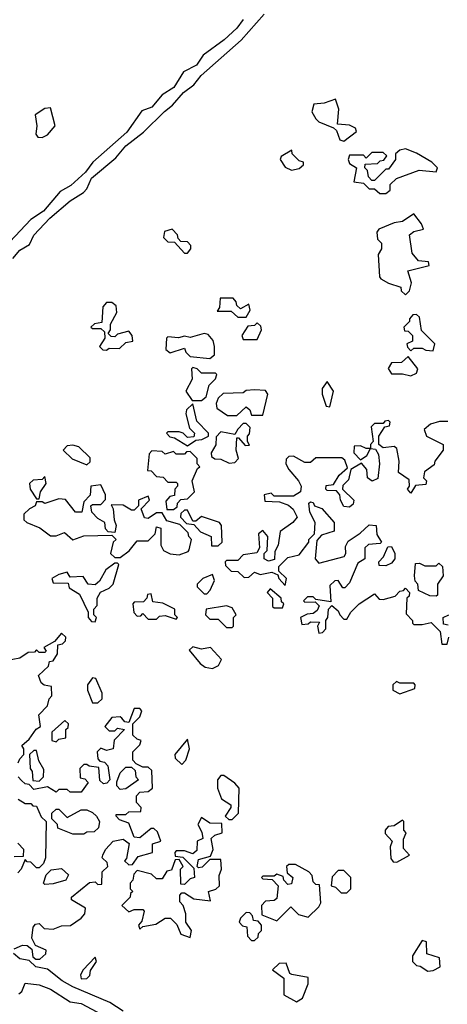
# Model space of a CAD drawing. Extents: x 2737564 to 2859580, y 876530 to 1012372.
# Tile 102 of 110: x 2745725 to 2747255, y 996171 to 999695. Entities that reach past the tile are written whole.
import ezdxf

# ---------------------------------------------------------------- set-up
doc = ezdxf.new("R2010")
doc.units = 0

msp = doc.modelspace()

# ---------------------------------------------------------------- linework, layer by layer
at = {"layer": '0CON05XD'}
for points in [[(2746524.4, 999695.6), (2746502.5, 999665), (2746456.5, 999623.5), (2746381.4, 999568.6), (2746357.3, 999532.7), (2746311.2, 999508.8), (2746277.1, 999452.9), (2746234.4, 999425.6), (2746197.9, 999382.1), (2746161.7, 999368.3), (2746108, 999292), (2745986.7, 999185), (2745960.3, 999149.7), (2745908, 999102), (2745870.3, 999079.7), (2745810.4, 999009.6), (2745765, 998980), (2745689.7, 998900.3)], [(2745700, 998840), (2745725, 998870), (2745760, 998890), (2745775, 998923.3), (2745833.3, 998985), (2745905, 999046.7), (2745953, 999077), (2745965, 999090), (2745981.7, 999128.3), (2746069.5, 999200.5), (2746105, 999243.3), (2746167.5, 999292.5), (2746243, 999367), (2746271.2, 999388.8), (2746311.2, 999435), (2746347.7, 999462.3), (2746374.4, 999495.6), (2746517.7, 999622.3), (2746600, 999715)], [(2746885, 999260), (2746930, 999295), (2746926.4, 999306.4), (2746905, 999317.5), (2746861.7, 999321.7), (2746866.7, 999375), (2746855, 999410), (2746815, 999396.7), (2746777, 999393), (2746770, 999365), (2746785, 999340), (2746795, 999330), (2746848.3, 999308.3), (2746858.3, 999298.3), (2746870, 999265), (2746885, 999260)], [(2745805, 999273.3), (2745825, 999283.3), (2745852.5, 999315), (2745835, 999380), (2745815, 999377.5), (2745780, 999355), (2745786.7, 999315), (2745782.5, 999285), (2745790, 999275), (2745805, 999273.3)], [(2747035, 999072.5), (2747050, 999085), (2747050, 999105), (2747073, 999127), (2747153.9, 999156.1), (2747215, 999150), (2747220, 999165), (2747200, 999185), (2747145, 999217.5), (2747105, 999232.5), (2747085, 999227.5), (2747070, 999215), (2747070, 999195), (2747045, 999160), (2747035, 999160), (2746995, 999120), (2746985, 999120), (2746973, 999133), (2746970, 999155), (2746960, 999165), (2746961.7, 999178.3), (2747005, 999180), (2747015, 999190), (2747028.3, 999191.7), (2747038.3, 999208.3), (2747025, 999220), (2746985, 999220), (2746965, 999200), (2746955, 999210), (2746905, 999210), (2746900, 999195), (2746905, 999180), (2746930, 999165), (2746920, 999115), (2746955, 999110), (2746975, 999090), (2746995, 999090), (2747013, 999073), (2747035, 999072.5)], [(2746697, 999157), (2746725, 999162.5), (2746740, 999175), (2746740, 999185), (2746725, 999190), (2746700, 999215), (2746698.3, 999228.3), (2746660, 999205), (2746657.5, 999195), (2746675, 999167.5), (2746697, 999157)], [(2747105, 998710), (2747120, 998725), (2747126.7, 998753.3), (2747113.6, 998796.4), (2747190, 998815), (2747188.3, 998828.3), (2747151.7, 998831.7), (2747129.5, 998859.5), (2747120, 998925), (2747135, 998937.5), (2747170, 998945), (2747162.5, 998965), (2747135, 999000), (2747095, 998972.5), (2747065, 998967.5), (2747010, 998945), (2747002.5, 998935), (2747005, 998910), (2747020, 998895), (2747020, 998875), (2747007.5, 998855), (2747012.5, 998775), (2747017, 998767), (2747045, 998752.5), (2747088.3, 998738.3), (2747090, 998725), (2747105, 998710)], [(2746325, 998860), (2746337.5, 998875), (2746337, 998887), (2746325, 998900), (2746301.7, 998901.7), (2746291.7, 998911.7), (2746290, 998925), (2746270, 998945), (2746243.6, 998936.4), (2746240, 998915), (2746255, 998900), (2746278.3, 998898.3), (2746315, 998860), (2746325, 998860)], [(2746035, 998512.5), (2746045, 998520), (2746081.7, 998518.3), (2746105, 998540), (2746130, 998545), (2746127.5, 998565), (2746115, 998580), (2746075, 998570), (2746065, 998560), (2746051.7, 998561.7), (2746041.7, 998571.7), (2746050, 998585), (2746050, 998605), (2746073, 998647), (2746070.7, 998670.7), (2746055, 998682.5), (2746035, 998682.5), (2746023, 998667), (2746018.3, 998611.7), (2745993, 998607), (2745980, 998595), (2745985, 998590), (2746015, 998590), (2746028.3, 998578.3), (2746030, 998555), (2746010, 998525), (2746023, 998513), (2746035, 998512.5)], [(2746535, 998630), (2746550, 998655), (2746545, 998677.5), (2746515, 998660), (2746501.7, 998671.7), (2746500, 998685), (2746488.3, 998698.3), (2746441.7, 998698.3), (2746440, 998665), (2746431.7, 998651.7), (2746481.7, 998651.7), (2746505, 998630), (2746535, 998630)], [(2747205, 998510), (2747210, 998535), (2747163, 998583), (2747155, 998630), (2747145, 998640), (2747131.7, 998638.3), (2747120, 998625), (2747120, 998615), (2747100, 998595), (2747101.7, 998581.7), (2747115, 998580), (2747130, 998565), (2747130, 998545), (2747110, 998535), (2747113, 998523), (2747125, 998510), (2747135, 998520), (2747165, 998520), (2747178.3, 998511.7), (2747205, 998510)], [(2746575, 998550), (2746590, 998585), (2746588.3, 998598.3), (2746575, 998610), (2746565, 998600), (2746541.7, 998598.3), (2746520, 998565), (2746525, 998550), (2746575, 998550)], [(2746405, 998482.5), (2746422.5, 998495), (2746422.5, 998525), (2746417, 998547), (2746398.8, 998568.8), (2746385, 998572.5), (2746335, 998557.5), (2746315, 998562.5), (2746293, 998557), (2746255, 998560), (2746250, 998555), (2746247.5, 998515), (2746263, 998503), (2746315, 998520), (2746320, 998505), (2746335, 998490), (2746405, 998482.5)], [(2747125, 998420), (2747145, 998430), (2747150, 998445), (2747115, 998490), (2747091.7, 998468.3), (2747055, 998467.5), (2747043, 998447), (2747055, 998427.5), (2747095, 998427.5), (2747125, 998420)], [(2746341.7, 998331.7), (2746375, 998332.5), (2746392.5, 998345), (2746403, 998387), (2746425, 998410), (2746430, 998425), (2746425, 998430), (2746375, 998430), (2746360, 998445), (2746345, 998450), (2746340, 998445), (2746341.7, 998408.3), (2746320, 998365), (2746341.7, 998331.7)], [(2746835, 998310), (2746847.5, 998365), (2746825, 998400), (2746807.5, 998375), (2746807.5, 998355), (2746821.7, 998311.7), (2746835, 998310)], [(2746501.7, 998278.3), (2746535, 998310), (2746548.3, 998298.3), (2746555, 998280), (2746595, 998280), (2746612.5, 998355), (2746605, 998367.5), (2746565, 998370), (2746535, 998367.5), (2746525, 998360), (2746452.5, 998357.5), (2746435, 998340), (2746428.3, 998321.7), (2746430, 998305), (2746468.3, 998278.3), (2746501.7, 998278.3)], [(2746325, 998170), (2746355, 998190), (2746377, 998193), (2746400, 998205), (2746400, 998215), (2746358.3, 998258.3), (2746345, 998320), (2746321.7, 998298.3), (2746320, 998285), (2746333, 998233), (2746350, 998215), (2746348.3, 998201.7), (2746325, 998200), (2746310, 998215), (2746295, 998220), (2746255, 998220), (2746250, 998215), (2746261.7, 998201.7), (2746278.3, 998198.3), (2746325, 998170)], [(2746475, 998107.5), (2746495, 998110), (2746507.5, 998125), (2746500, 998155), (2746501.7, 998198.3), (2746508.3, 998198.3), (2746531.7, 998171.7), (2746547.5, 998172.5), (2746540, 998185), (2746540, 998205), (2746547, 998213), (2746550, 998235), (2746535, 998250), (2746525, 998250), (2746505, 998230), (2746495, 998210), (2746445, 998220), (2746428.3, 998201.7), (2746427, 998173), (2746410, 998145), (2746411.7, 998131.7), (2746423, 998123), (2746445, 998122.5), (2746475, 998107.5)], [(2747257, 998257), (2747227, 998257), (2747195, 998247.5), (2747171.7, 998228.3), (2747180, 998205), (2747240, 998175), (2747240, 998155), (2747210, 998115), (2747208.3, 998101.7), (2747173, 998077), (2747170, 998055), (2747180, 998045), (2747178.3, 998031.7), (2747141.7, 998028.3), (2747125, 998000), (2747112.5, 998015), (2747120, 998025), (2747118.3, 998048.3), (2747080, 998075), (2747082.5, 998115), (2747075, 998160), (2747065, 998167.5), (2747025, 998162.5), (2747010, 998175), (2747010, 998205), (2747031.7, 998238.3), (2747048.3, 998241.7), (2747050, 998255), (2747045, 998260), (2747031.7, 998258.3), (2747025, 998250), (2746995, 998250), (2746982.5, 998237.5), (2746990, 998185), (2746980, 998175), (2746980, 998160), (2746965, 998160), (2746945, 998170), (2746921.7, 998168.3), (2746920, 998145), (2746945, 998120), (2746967.5, 998135), (2746980, 998160), (2746998.3, 998158.3), (2747009.3, 998139.3), (2747012.5, 998105), (2747007, 998053), (2746986.4, 998043.6), (2746970, 998055), (2746967.5, 998085), (2746948.3, 998108.3), (2746910, 998085), (2746901.7, 998048.3), (2746881.7, 998028.3), (2746880, 998015), (2746920, 997975), (2746918.3, 997961.7), (2746905, 997950), (2746885, 997952.5), (2746872.5, 997975), (2746870, 997995), (2746858.3, 998008.3), (2746825, 998010), (2746820, 998015), (2746821.7, 998028.3), (2746848.3, 998031.7), (2746867.5, 998065), (2746898.3, 998091.7), (2746888.3, 998118.3), (2746877.5, 998127.5), (2746785, 998127.5), (2746765, 998110), (2746745, 998110), (2746705, 998132.5), (2746688.3, 998131.7), (2746678.3, 998121.7), (2746677.5, 998105), (2746687.5, 998085), (2746722.5, 998045), (2746732.5, 998025), (2746730, 998005), (2746705, 997990), (2746635, 997990), (2746625, 998000), (2746600, 997995), (2746601.7, 997971.7), (2746655, 997970), (2746687, 997957), (2746703.6, 997943.6), (2746717.5, 997915), (2746702.5, 997895), (2746656.4, 997863.6), (2746650, 997815), (2746638.3, 997791.7), (2746637, 997763), (2746615, 997757.5), (2746600, 997765), (2746600, 997785), (2746610, 997795), (2746612.5, 997845), (2746595, 997867.5), (2746580, 997855), (2746582.5, 997805), (2746573, 997787), (2746525, 997780), (2746505, 997760), (2746465, 997760), (2746460, 997755), (2746461.7, 997741.7), (2746481.7, 997721.7), (2746505, 997720), (2746528.3, 997698.3), (2746545, 997700), (2746565, 997717.5), (2746585, 997710), (2746627.5, 997717.5), (2746648.3, 997708.3), (2746652.5, 997695), (2746675, 997670), (2746680, 997695), (2746651.7, 997721.7), (2746651.7, 997738.3), (2746685, 997770), (2746725, 997780), (2746760, 997825), (2746760, 997835), (2746780, 997855), (2746782.5, 997895), (2746763, 997933), (2746760, 997965), (2746765, 997970), (2746775, 997967.5), (2746780, 997955), (2746806.1, 997946.1), (2746850, 997895), (2746850, 997865), (2746805, 997850), (2746788.3, 997831.7), (2746782.5, 997765), (2746795, 997750), (2746886.4, 997773.6), (2746892.5, 997785), (2746890.7, 997809.3), (2746900.7, 997829.3), (2746943, 997857), (2746975, 997887.5), (2747000, 997885), (2747003, 997853), (2747020, 997825), (2747015, 997820), (2746973, 997817), (2746960, 997805), (2746960, 997765), (2746935, 997750), (2746905, 997680), (2746888.3, 997661.7), (2746881.7, 997661.7), (2746865, 997687.5), (2746853, 997687), (2746835, 997670), (2746838.3, 997611.7), (2746785, 997620), (2746775, 997630), (2746755, 997630), (2746740, 997615), (2746745, 997610), (2746781.7, 997611.7), (2746797, 997597), (2746789.3, 997580.7), (2746775, 997570), (2746753, 997567), (2746730, 997555), (2746735, 997530), (2746757, 997533), (2746765, 997540), (2746798.3, 997538.3), (2746790, 997525), (2746795, 997500), (2746808.3, 997501.7), (2746820, 997515), (2746820, 997545), (2746827.5, 997555), (2746830, 997585), (2746841.7, 997598.3), (2746865, 997580), (2746870, 997565), (2746885, 997550), (2746895, 997550), (2746910, 997575), (2746940, 997605), (2746995, 997640), (2747011.7, 997621.7), (2747025, 997620), (2747068.3, 997631.7), (2747085, 997650), (2747098.3, 997651.7), (2747105, 997660), (2747120, 997645), (2747118.3, 997631.7), (2747110, 997625), (2747108.3, 997568.3), (2747130, 997545), (2747130, 997535), (2747135, 997530), (2747165, 997530), (2747197.5, 997537.5), (2747230, 997505), (2747235, 997460), (2747255, 997460), (2747260, 997485)], [(2745965, 998102.5), (2745977, 998113), (2745977, 998127), (2745936.1, 998166.1), (2745915, 998172.5), (2745895, 998170), (2745880, 998155), (2745913, 998123), (2745965, 998102.5)], [(2746251.7, 997941.7), (2746275, 997942.5), (2746288.3, 997951.7), (2746290, 997965), (2746301.7, 997978.3), (2746325, 997980), (2746350, 998005), (2746342.5, 998045), (2746361.7, 998088.3), (2746370, 998095), (2746360, 998105), (2746360, 998125), (2746335, 998150), (2746321.7, 998148.3), (2746315, 998140), (2746285, 998140), (2746275, 998150), (2746245, 998140), (2746235, 998150), (2746198.3, 998151.7), (2746188.3, 998141.7), (2746181.7, 998081.7), (2746195, 998080), (2746215, 998060), (2746238.3, 998058.3), (2746255, 998040), (2746285, 998040), (2746290, 998035), (2746290, 998025), (2746280, 998015), (2746278.3, 997991.7), (2746261.7, 997988.3), (2746248.3, 997971.7), (2746251.7, 997941.7)], [(2745795, 997980), (2745800, 998005), (2745820, 998035), (2745815, 998060), (2745805, 998050), (2745773, 998047), (2745760, 998035), (2745762.5, 998015), (2745785, 997980), (2745795, 997980)], [(2746085, 997770), (2746116.4, 997793.6), (2746145, 997830), (2746185, 997830), (2746210, 997855), (2746215, 997880), (2746230, 997875), (2746230, 997815), (2746240, 997795), (2746263, 997783), (2746295, 997780), (2746328.3, 997791.7), (2746331.7, 997798.3), (2746340, 997835), (2746330, 997845), (2746328.3, 997858.3), (2746298.3, 997888.3), (2746251.7, 997901.7), (2746235, 997930), (2746215, 997930), (2746185, 997910), (2746171.7, 997911.7), (2746160, 997945), (2746190, 997975), (2746185, 997990), (2746150, 997975), (2746150, 997955), (2746135, 997940), (2746125, 997940), (2746095, 997957.5), (2746051.7, 997958.3), (2746060, 997945), (2746062.5, 997905), (2746070, 997885), (2746065, 997860), (2746041.7, 997861.7), (2746032.5, 997872.5), (2746030, 997895), (2746005, 997910), (2745983, 997933), (2745980, 997955), (2745985, 997960), (2746015, 997960), (2746031.7, 997978.3), (2746032.5, 997995), (2746015, 998030), (2745980, 998025), (2745977, 997993), (2745955, 997970), (2745947, 997933), (2745925, 997932.5), (2745888.3, 997978.3), (2745865, 997980), (2745815, 997963.3), (2745805, 997970), (2745785, 997970), (2745780, 997955), (2745760, 997945), (2745740, 997925), (2745740, 997905), (2745750, 997895), (2745797, 997877), (2745835, 997847.5), (2745855, 997847.5), (2745885, 997860), (2745915, 997833.3), (2745955, 997847.5), (2746055, 997850), (2746070, 997835), (2746060, 997825), (2746050, 997785), (2746065, 997770), (2746085, 997770)], [(2746411.7, 997811.7), (2746435, 997812.5), (2746450, 997825), (2746447.5, 997885), (2746440, 997895), (2746375, 997917.5), (2746355, 997900), (2746345, 997900), (2746325, 997940), (2746315, 997940), (2746301.7, 997928.3), (2746300, 997915), (2746321.7, 997891.7), (2746348.3, 997888.3), (2746371.7, 997861.7), (2746410, 997845), (2746411.7, 997811.7)], [(2747035, 997740), (2747011.7, 997741.7), (2747010, 997755), (2747027, 997773), (2747041.7, 997808.3), (2747055, 997810), (2747067.5, 997785), (2747067.5, 997765), (2747055, 997750), (2747035, 997740)], [(2745995, 997540), (2746000, 997555), (2745990, 997565), (2745990, 997585), (2746001.7, 997598.3), (2746002.5, 997625), (2746013.6, 997646.4), (2746045, 997660), (2746060, 997675), (2746080, 997745), (2746075, 997750), (2746065, 997750), (2746033.6, 997726.4), (2746010, 997685), (2745995, 997672.5), (2745970, 997675), (2745951.7, 997701.7), (2745905, 997700), (2745895, 997717.5), (2745865, 997710), (2745840, 997695), (2745845, 997680), (2745898.3, 997678.3), (2745901.7, 997661.7), (2745939.3, 997639.3), (2745970, 997575), (2745970, 997555), (2745981.7, 997541.7), (2745995, 997540)], [(2747215, 997632.5), (2747193, 997633), (2747151.7, 997651.7), (2747150, 997675), (2747140, 997685), (2747137.5, 997705), (2747141.7, 997748.3), (2747155, 997750), (2747175, 997740), (2747215, 997740), (2747225, 997750), (2747238.3, 997738.3), (2747240, 997705), (2747220, 997675), (2747220, 997635), (2747215, 997632.5)], [(2746395, 997640), (2746407, 997653), (2746421.7, 997688.3), (2746415, 997710), (2746380, 997695), (2746360, 997675), (2746360, 997665), (2746385, 997640), (2746395, 997640)], [(2746665, 997590), (2746670, 997605), (2746661.7, 997611.7), (2746660, 997625), (2746621.7, 997658.3), (2746610, 997645), (2746630, 997625), (2746630, 997595), (2746635, 997590), (2746665, 997590)], [(2746285, 997550), (2746290, 997555), (2746280, 997565), (2746280, 997585), (2746237, 997607), (2746201.7, 997611.7), (2746195, 997640), (2746181.7, 997638.3), (2746180, 997625), (2746168.3, 997611.7), (2746135, 997610), (2746130, 997605), (2746133, 997573), (2746145, 997560), (2746158.3, 997561.7), (2746165, 997570), (2746185, 997550), (2746215, 997550), (2746225, 997560), (2746245, 997562.5), (2746285, 997550)], [(2746485, 997520), (2746490, 997525), (2746490, 997555), (2746500, 997565), (2746485, 997590), (2746465, 997597.5), (2746392.5, 997585), (2746390, 997565), (2746405, 997550), (2746435, 997550), (2746465, 997520), (2746485, 997520)], [(2747258.3, 997528.3), (2747241.7, 997531.7), (2747240, 997555), (2747260, 997565)], [(2745720, 997035), (2745725, 997050), (2745740, 997065), (2745740, 997085), (2745733, 997097), (2745759.3, 997120.7), (2745783.6, 997156.4), (2745800, 997165), (2745793, 997207), (2745825, 997240), (2745830, 997265), (2745840, 997275), (2745838.3, 997308.3), (2745813, 997313), (2745801.7, 997321.7), (2745792.5, 997347.5), (2745828.3, 997381.7), (2745831.7, 997398.3), (2745845, 997400), (2745860, 997425), (2745861.7, 997458.3), (2745878.3, 997461.7), (2745888.3, 997471.7), (2745890, 997485), (2745875, 997500), (2745850, 997470), (2745811.7, 997448.3), (2745820, 997435), (2745815, 997430), (2745795, 997430), (2745785, 997440), (2745778.3, 997431.7), (2745755, 997430), (2745725, 997410), (2745675, 997400)], [(2746415, 997373.3), (2746436.4, 997383.6), (2746447.5, 997405), (2746408.3, 997448.3), (2746375, 997442.5), (2746345, 997450), (2746331.7, 997438.3), (2746370.7, 997390.7), (2746388.3, 997378.3), (2746415, 997373.3)], [(2746005, 997250), (2746020, 997265), (2746020, 997285), (2745997, 997337), (2745985, 997340), (2745967.5, 997315), (2745967.5, 997295), (2745985, 997250), (2746005, 997250)], [(2747085, 997282.5), (2747138.3, 997301.7), (2747140, 997315), (2747135, 997320), (2747085, 997320), (2747073, 997327), (2747060, 997315), (2747060, 997295), (2747085, 997282.5)], [(2745705, 996370), (2745735, 996382.5), (2745751.7, 996381.7), (2745768.3, 996368.3), (2745771.7, 996341.7), (2745783, 996333), (2745797, 996333), (2745818.3, 996351.7), (2745820, 996365), (2745781.7, 996381.7), (2745768.3, 996408.3), (2745773, 996447), (2745781.7, 996458.3), (2745795, 996460), (2745813, 996443), (2745845, 996440), (2745875, 996452.5), (2745907, 996453), (2745945, 996480), (2745957.5, 996495), (2745960, 996515), (2745910, 996545), (2745910, 996555), (2745975, 996607.5), (2745995, 996610), (2746005, 996600), (2746018.3, 996601.7), (2746020, 996645), (2746040, 996665), (2746038.3, 996678.3), (2746020, 996695), (2746022.5, 996705), (2746032.5, 996725), (2746060, 996755), (2746095, 996762.5), (2746117, 996747), (2746107.5, 996692.5), (2746100, 996685), (2746115, 996670), (2746128.3, 996671.7), (2746149.3, 996700.7), (2746200, 996715), (2746200, 996745), (2746230, 996755), (2746218.3, 996788.3), (2746205, 996800), (2746195, 996800), (2746155, 996767.5), (2746135, 996770), (2746115, 996820), (2746081.7, 996831.7), (2746070, 996845), (2746070, 996850), (2746105, 996850), (2746115, 996860), (2746158.3, 996861.7), (2746160, 996875), (2746143, 996893), (2746143, 996917), (2746155, 996930), (2746185, 996932.5), (2746200, 996945), (2746198.3, 997008.3), (2746185, 997020), (2746165, 997020), (2746141.7, 997031.7), (2746130, 997045), (2746130, 997075), (2746155, 997100), (2746160, 997115), (2746145, 997120), (2746130, 997135), (2746130, 997175), (2746155, 997200), (2746161.7, 997221.7), (2746155, 997230), (2746135, 997230), (2746115, 997180), (2746101.7, 997181.7), (2746090, 997195), (2746085, 997200), (2746055, 997197.5), (2746030, 997165), (2746045, 997150), (2746065, 997150), (2746075, 997160), (2746100, 997155), (2746063, 997117), (2746060, 997085), (2746035, 997080), (2746015, 997087.5), (2746002.5, 997075), (2746005, 997050), (2746011.7, 997041.7), (2746028.3, 997038.3), (2746040, 997025), (2746047.5, 996975), (2746037, 996963), (2746025, 996960), (2746011.7, 996971.7), (2746008.3, 997018.3), (2745973, 997023), (2745965, 997030), (2745955, 997030), (2745940, 997015), (2745941.7, 996981.7), (2745958.3, 996978.3), (2745970, 996965), (2745945, 996930), (2745905, 996930), (2745895, 996940), (2745865, 996940), (2745855, 996930), (2745825, 996950), (2745775, 996940), (2745758.3, 996958.3), (2745745, 996960), (2745731.7, 996971.7), (2745720, 996985)], [(2745855, 997110), (2745865, 997120), (2745890, 997125), (2745890, 997155), (2745898.3, 997161.7), (2745900, 997175), (2745887, 997187), (2745840, 997145), (2745840, 997115), (2745855, 997110)], [(2746305, 997030), (2746320, 997045), (2746332.5, 997085), (2746325, 997120), (2746280, 997065), (2746281.7, 997051.7), (2746305, 997030)], [(2745795, 996970), (2745810, 996985), (2745811.7, 997011.7), (2745793, 997043), (2745785, 997080), (2745775, 997080), (2745760, 997065), (2745762.5, 997015), (2745770, 997005), (2745771.7, 996971.7), (2745795, 996970)], [(2746085, 996940), (2746073, 996953), (2746073, 996967), (2746085, 997000), (2746105, 997020), (2746125, 997020), (2746138.3, 997008.3), (2746140, 996985), (2746150, 996975), (2746105, 996942.5), (2746085, 996940)], [(2746485, 996832.5), (2746507.5, 996855), (2746510, 996945), (2746495, 996962.5), (2746455, 996990), (2746445, 996990), (2746433.3, 996975), (2746433.3, 996945), (2746447, 996907), (2746480, 996885), (2746480, 996875), (2746460, 996845), (2746473, 996833), (2746485, 996832.5)], [(2745720, 996905), (2745745, 996890), (2745765, 996890), (2745771.7, 996881.7), (2745785, 996880), (2745801.7, 996841.7), (2745820, 996825), (2745817.5, 996695), (2745810, 996675), (2745795, 996660), (2745785, 996660), (2745765, 996680), (2745751.7, 996681.7), (2745745, 996690), (2745730, 996655), (2745718.3, 996641.7)], [(2745955, 996780), (2745915, 996780), (2745861.7, 996801.7), (2745860, 996815), (2745840, 996835), (2745840, 996855), (2745855, 996870), (2745865, 996870), (2745895, 996840), (2745945, 996867.5), (2745965, 996867.5), (2745985, 996857.5), (2746000, 996845), (2746010, 996825), (2746007, 996803), (2745991.7, 996788.3), (2745965, 996787.5), (2745955, 996780)], [(2746335, 996410), (2746340, 996435), (2746320, 996465), (2746320, 996495), (2746310, 996525), (2746298.3, 996538.3), (2746298.3, 996561.7), (2746305, 996570), (2746315, 996570), (2746348.3, 996548.3), (2746408.3, 996541.7), (2746400, 996575), (2746427, 996583), (2746440, 996595), (2746438.3, 996631.7), (2746447.5, 996655), (2746445, 996690), (2746405, 996690), (2746378.3, 996661.7), (2746365, 996660), (2746360, 996665), (2746365, 996690), (2746408.3, 996701.7), (2746417.5, 996725), (2746410, 996765), (2746423, 996777), (2746450, 996785), (2746448.3, 996818.3), (2746405, 996820), (2746375, 996840), (2746362.5, 996815), (2746377, 996787), (2746380, 996765), (2746360, 996755), (2746358.3, 996721.7), (2746345, 996710), (2746315, 996720), (2746285, 996720), (2746280, 996715), (2746281.7, 996701.7), (2746308.3, 996698.3), (2746348.3, 996658.3), (2746350, 996625), (2746335, 996620), (2746315, 996600), (2746301.7, 996601.7), (2746300, 996655), (2746310, 996665), (2746295, 996690), (2746281.7, 996688.3), (2746268.3, 996651.7), (2746251.7, 996648.3), (2746235, 996620), (2746215, 996620), (2746197, 996637), (2746145, 996650), (2746133, 996637), (2746130, 996615), (2746120, 996605), (2746120, 996585), (2746130, 996575), (2746121.7, 996568.3), (2746120, 996555), (2746090, 996525), (2746115, 996502.5), (2746135, 996510), (2746165, 996510), (2746170, 996505), (2746161.7, 996468.3), (2746150, 996455), (2746155, 996440), (2746165, 996450), (2746211.7, 996458.3), (2746245, 996480), (2746265, 996480), (2746287, 996457), (2746301.7, 996421.7), (2746335, 996410)], [(2747075, 996680), (2747120, 996705), (2747098.3, 996728.3), (2747098.3, 996761.7), (2747107.5, 996785), (2747100, 996795), (2747100, 996825), (2747095, 996830), (2747065, 996810), (2747043, 996807), (2747032.5, 996795), (2747033, 996783), (2747057.5, 996755), (2747050, 996735), (2747053, 996693), (2747061.7, 996681.7), (2747075, 996680)], [(2745705, 996700), (2745738.3, 996701.7), (2745740, 996725), (2745718.3, 996748.3)], [(2745815, 996600), (2745810, 996605), (2745820, 996635), (2745837.5, 996652.5), (2745875, 996657.5), (2745900, 996635), (2745890, 996615), (2745845, 996602.5), (2745815, 996600)], [(2746645, 996470), (2746695, 996520), (2746723, 996493), (2746757, 996483), (2746795, 996520), (2746802.5, 996535), (2746798.3, 996598.3), (2746785, 996600), (2746775, 996610), (2746771.7, 996631.7), (2746760, 996645), (2746711.7, 996671.7), (2746688.3, 996671.7), (2746680, 996665), (2746681.7, 996641.7), (2746702.5, 996625), (2746697, 996603), (2746685, 996600), (2746670, 996615), (2746668.3, 996628.3), (2746645, 996637.5), (2746635, 996630), (2746595, 996630), (2746590, 996625), (2746595, 996620), (2746628.3, 996618.3), (2746650, 996595), (2746645, 996550), (2746635, 996542.5), (2746605, 996540), (2746590, 996525), (2746591.7, 996491.7), (2746645, 996470)], [(2746895, 996570), (2746910, 996585), (2746910, 996625), (2746885, 996650), (2746865, 996650), (2746843, 996627), (2746840, 996595), (2746855, 996590), (2746875, 996570), (2746895, 996570)], [(2746565, 996400), (2746578.3, 996411.7), (2746580, 996425), (2746590, 996435), (2746590, 996455), (2746578.3, 996468.3), (2746561.7, 996471.7), (2746558.3, 996488.3), (2746548.3, 996498.3), (2746535, 996500), (2746515, 996480), (2746510, 996465), (2746521.7, 996451.7), (2746538.3, 996448.3), (2746540, 996415), (2746555, 996400), (2746565, 996400)], [(2747185, 996290), (2747205, 996292.5), (2747230, 996305), (2747227, 996337), (2747181.7, 996351.7), (2747180, 996395), (2747165, 996400), (2747130, 996345), (2747130, 996325), (2747145, 996310), (2747158.3, 996308.3), (2747185, 996290)], [(2746095, 996146.2), (2746048, 996178), (2745915, 996234.2), (2745876.7, 996255), (2745825, 996297.5), (2745782.5, 996305), (2745758.3, 996328.3), (2745725, 996333.8), (2745702.5, 996352.5)], [(2745945, 996262.5), (2745965, 996263.3), (2745976.1, 996273.9), (2745978.3, 996291.7), (2746000, 996325), (2745995, 996340), (2745952.5, 996295), (2745943, 996277), (2745945, 996262.5)], [(2746715, 996180), (2746737, 996193), (2746756.7, 996245), (2746757, 996267), (2746698.3, 996278.3), (2746691.7, 996281.7), (2746678.3, 996318.3), (2746653, 996317), (2746630, 996295), (2746670, 996265), (2746670, 996205), (2746715, 996180)], [(2745721.7, 996208.3), (2745733, 996217), (2745745, 996247.5), (2745795, 996240.5), (2745835.3, 996225.3), (2745905, 996180), (2745945, 996174.4), (2746074.5, 996104.5)]]:
    msp.add_lwpolyline(points, dxfattribs=at)

doc.saveas('drawing.dxf')
